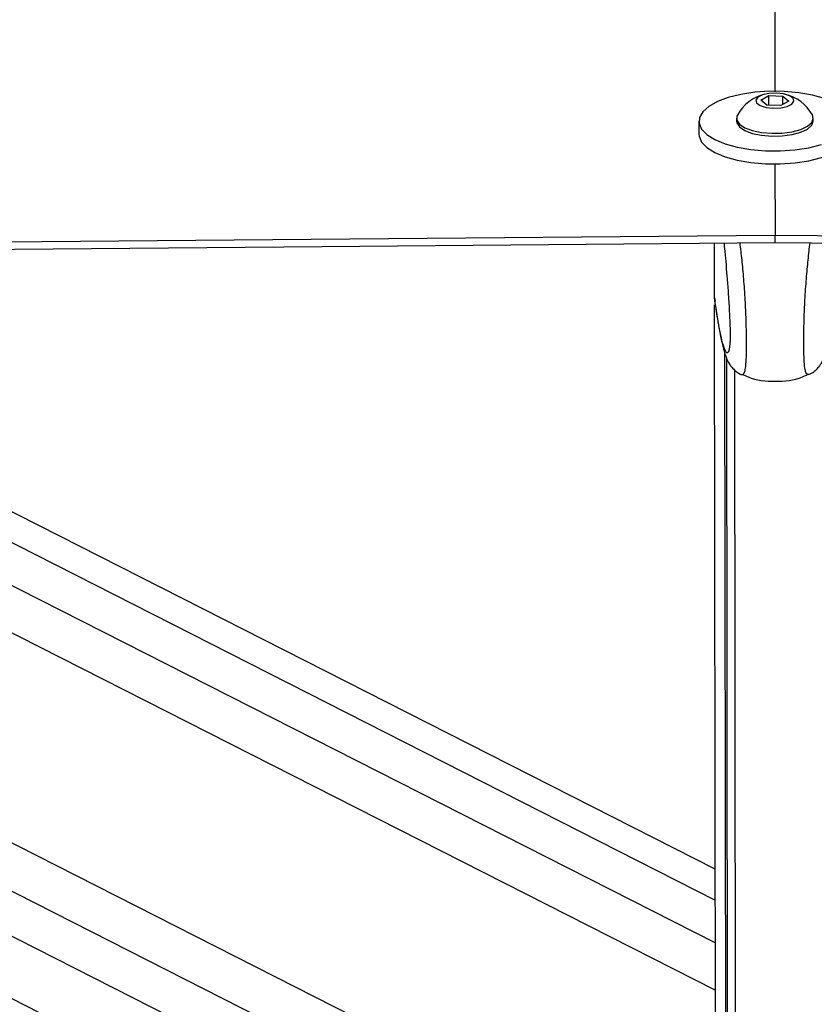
# Model space of a CAD drawing. Header units: millimetres. Extents: x 38476 to 443956, y 24059 to 406945.
# Tile 18 of 75: x 162989 to 167903, y 147392 to 153477. Entities that reach past the tile are written whole.
import ezdxf

# ---------------------------------------------------------------- set-up
doc = ezdxf.new("R2010")
doc.units = ezdxf.units.MM
doc.layers.add('COMPONENT_GEOMETRY', color=7, linetype='Continuous')
doc.styles.add('SLDTEXTSTYLE1', font='TXT', dxfattribs={"width": 0.75})
doc.dimstyles.new('SLDDIMSTYLE0', dxfattribs={"dimtxt": 2500, "dimasz": 165.1, "dimexe": 0, "dimexo": 0.0625, "dimgap": 625, "dimtad": 0, "dimtih": 1, "dimtoh": 1, "dimdec": 0, "dimlfac": 0.02, "dimrnd": 1e-09, "dimzin": 12, "dimdsep": 46, "dimtxsty": 'SLDTEXTSTYLE1', "dimsah": 1, "dimcen": 0.09, "dimadec": 0, "dimazin": 3, "dimtfac": 1, "dimtdec": 0, "dimtofl": 0, "dimtmove": 0, "dimatfit": 3, "dimfxl": 1, "dimfrac": 2, "dimtolj": 1, "dimtzin": 12, "dimarcsym": 0})

# ---------------------------------------------------------------- blocks, each defined once
blk = doc.blocks.new('_D_6')
at = {"layer": 'COMPONENT_GEOMETRY', "color": 7, "ltscale": 50}
for p, q in [((239589.9, 151445.9), (252465.4, 151445.9)), ((252306.7, 151445.9), (252306.7, 93258.4)), ((252306.7, 31102.1), (252306.7, 89289.6)), ((114136.9, 31102.1), (252465.4, 31102.1))]:
    blk.add_line(p, q, dxfattribs=at)
for points in [[(252306.7, 151445.9), (252281.3, 151280.8), (252332.1, 151280.8)], [(252306.7, 31102.1), (252332.1, 31267.2), (252281.3, 31267.2)]]:
    blk.add_solid(points, dxfattribs=at)
at = {"layer": 'COMPONENT_GEOMETRY', "color": 7, "ltscale": 50, "insert": (248612.2, 92512.3), "char_height": 2500, "attachment_point": 1, "style": 'SLDTEXTSTYLE1'}
blk.add_mtext('2407', dxfattribs=at)

msp = doc.modelspace()

# ---------------------------------------------------------------- linework, layer by layer
at = {"color": 7, "linetype": 'Continuous', "lineweight": 25, "ltscale": 50}
for p, q in [((167572.19, 152979.51), (167621.42, 153007.58)), ((167609.28, 152948.78), (167572.19, 152979.51)), ((167621.42, 153007.58), (167707.74, 153004.93)), ((167621.5, 152948.4), (167621.42, 153007.58)), ((167744.83, 152974.19), (167695.6, 152946.12)), ((167707.74, 153004.93), (167744.83, 152974.19)), ((167707.81, 152953.08), (167707.74, 153004.93)), ((167695.6, 152946.12), (167609.28, 152948.78)), ((167421.16, 152867.58), (167421.18, 152850.11)), ((167896.18, 152850.75), (167896.15, 152868.22)), ((167188.68, 152849.8), (167188.79, 152769.72)), ((167658.89, 152588.36), (167659.55, 152146.33)), ((167658.87, 152146.33), (167658.79, 152100.46)), ((167285.15, 151757.5), (167284.69, 152097.19)), ((167658.79, 152100.46), (167659.53, 152100.47)), ((167289.94, 148226.36), (159794.55, 152031.85)), ((153970.88, 151981.17), (167294, 145216.88)), ((167285.15, 151757.5), (167285.15, 151757.32)), ((167285.15, 151757.32), (167288.95, 151737.19)), ((167295.07, 144425.52), (167285.24, 151715.19)), ((167370.06, 144425.96), (167360.69, 151383.06)), ((167369.3, 144997.76), (167360.69, 151383.05)), ((167419.07, 145161.29), (167410.78, 151310.92)), ((167454.77, 151283.17), (167455.69, 151283.95)), ((167866.8, 151283.73), (167865.91, 151284.48))]:
    msp.add_line(p, q, dxfattribs=at)
at = {"color": 8, "linetype": 'Continuous', "lineweight": 25, "ltscale": 50}
for p, q in [((158348.3, 152019.26), (167290.95, 147478.98)), ((158915.59, 152024.2), (167290.56, 147772.14)), ((159427.51, 152028.66), (167290.19, 148036.69)), ((154719.35, 151987.67), (167293.47, 145603.66)), ((155256.06, 151992.34), (167293.1, 145881.01)), ((155836.92, 151997.4), (167292.7, 146181.18)), ((167359.51, 144305.8), (167349.93, 151413.19))]:
    msp.add_line(p, q, dxfattribs=at)
at = {"color": 7, "linetype": 'Continuous', "lineweight": 25, "ltscale": 50, "flags": 128}
for points in [[(167623.21, 176868.82), (167625.99, 174967.92), (167637.16, 167359.85), (167650.79, 158092.61), (167658.24, 153031.82)], [(167966.38, 152990.5), (167891.16, 153011.33), (167807, 153025.98), (167717.14, 153033.89), (167625.04, 153034.75), (167534.23, 153028.52), (167448.2, 153015.45), (167370.26, 152996.04), (167303.41, 152971.03), (167250.2, 152941.39), (167212.7, 152908.25), (167192.33, 152872.89), (167189.89, 152836.67), (167205.46, 152800.97)], [(167648.89, 152930.29), (167694.92, 152932.44), (167735.4, 152941.35), (167764.18, 152955.67), (167776.87, 152973.2), (167771.54, 152991.3), (167749, 153007.19), (167712.68, 153018.47), (167668.12, 153023.41), (167622.1, 153021.26), (167581.61, 153012.35), (167552.84, 152998.04), (167540.15, 152980.5), (167545.48, 152962.4), (167568.02, 152946.51), (167604.33, 152935.23), (167648.89, 152930.29)], [(167426.67, 152887.64), (167423.8, 152881.53), (167422.98, 152856.09), (167439.63, 152831.54), (167472.53, 152809.67), (167519.23, 152792.13), (167576.27, 152780.2), (167639.43, 152774.78)], [(167639.43, 152774.78), (167704, 152776.27), (167765.22, 152784.55), (167818.53, 152799.01), (167859.99, 152818.58), (167886.51, 152841.81), (167896.14, 152866.98), (167890.58, 152888.27)], [(167205.46, 152800.97), (167238.44, 152767.18), (167287.58, 152736.58), (167350.98, 152710.37), (167426.2, 152689.53), (167510.36, 152674.87), (167600.21, 152666.97), (167692.32, 152666.11), (167783.13, 152672.34), (167869.16, 152685.41), (167947.1, 152704.82)], [(167421.18, 152850.11), (167423, 152838.63), (167439.66, 152814.07), (167472.55, 152792.2), (167519.25, 152774.66), (167576.3, 152762.73), (167639.45, 152757.32)], [(167639.45, 152757.32), (167704.03, 152758.8), (167765.25, 152767.08), (167818.56, 152781.55), (167860.01, 152801.12), (167886.54, 152824.34), (167896.16, 152849.51), (167896.18, 152850.75)], [(167188.79, 152769.35), (167189.99, 152756.22), (167205.56, 152720.52)], [(167205.56, 152720.52), (167238.55, 152686.73), (167287.69, 152656.13), (167351.08, 152629.91), (167426.31, 152609.08), (167510.47, 152594.42), (167600.32, 152586.52), (167692.43, 152585.66), (167783.24, 152591.89), (167869.27, 152604.96), (167947.21, 152624.37), (168014.06, 152649.38), (168067.27, 152679.02), (168104.77, 152712.16), (168125.14, 152747.52), (168128.79, 152770.61)], [(130526.11, 151824.06), (132667.74, 151842.53), (134809.36, 151861.02), (136950.99, 151879.52), (139092.61, 151898.03), (141234.24, 151916.56), (143375.86, 151935.1), (147659.12, 151972.22), (149800.74, 151990.81), (151942.36, 152009.41), (154083.99, 152028.02), (156225.61, 152046.65), (158367.23, 152065.29), (160508.86, 152083.94), (162650.48, 152102.61), (164792.11, 152121.3), (167658.87, 152146.33)], [(167659.55, 152146.33), (168184.84, 152141.5), (170286.02, 152122.16), (172387.21, 152102.84), (174488.39, 152083.53), (178690.75, 152044.96), (180791.93, 152025.69), (182893.11, 152006.43), (184994.3, 151987.19), (187095.48, 151967.96), (189196.67, 151948.75), (191297.85, 151929.55), (193399.03, 151910.36), (195500.21, 151891.19), (197601.39, 151872.02), (199702.58, 151852.88), (201803.76, 151833.74), (203904.95, 151814.62), (206006.13, 151795.51)], [(130592.93, 151778.73), (132734.55, 151797.21), (134876.18, 151815.7), (137017.81, 151834.2), (139159.43, 151852.72), (141301.06, 151871.25), (143442.68, 151889.79), (145584.3, 151908.35), (149867.56, 151945.51), (152009.18, 151964.11), (154150.8, 151982.73), (156292.43, 152001.36), (158434.05, 152020), (160575.67, 152038.66), (162717.3, 152057.33), (164858.93, 152076.01), (167658.79, 152100.46)], [(167659.53, 152100.47), (179167.47, 151994.71), (182301.79, 151965.98), (183868.95, 151951.62), (187003.27, 151922.93), (188570.42, 151908.6), (191704.74, 151879.95), (193271.9, 151865.64), (196406.22, 151837.04), (197973.38, 151822.75), (199540.54, 151808.46), (201891.28, 151787.05), (204242.01, 151765.66), (204767.31, 151760.88)]]:
    msp.add_lwpolyline(points, dxfattribs=at)
at = {"color": 7, "linetype": 'Continuous', "lineweight": 25, "ltscale": 2500}
for start, end in [(103.418073, 150.864994), (29.289101, 76.736023)]:
    msp.add_arc((167658.8, 152758.26), 265.76, start, end, dxfattribs=at)
at = {"color": 7, "linetype": 'Continuous', "lineweight": 25, "ltscale": 50}
for points, knots in [([(167658.87, 152146.33), (167658.91, 152146.33), (167659.14, 152146.33), (167659.36, 152146.33), (167659.55, 152146.33)], [0, 0, 0, 0, 0.173907, 1, 1, 1, 1]), ([(167343.38, 152097.71), (167344.59, 152086.55), (167351.06, 152027), (167359.97, 151923.56), (167370.01, 151793.67), (167376.33, 151693.38), (167380.34, 151610.17), (167382.02, 151556.48), (167382.27, 151529.51), (167382.06, 151508.42), (167381.29, 151485.75), (167380.09, 151475.1), (167379.39, 151468.9)], [0, 0, 0, 0, 0.0707581, 0.377542, 0.5379895, 0.6977388, 0.8037156, 0.8532627, 0.8863794, 0.9002841, 0.941917, 1, 1, 1, 1]), ([(167286.54, 151736.75), (167288.62, 151722.45), (167296.4, 151669.19), (167309.8, 151588.6), (167327.34, 151496.42), (167342.78, 151432.5), (167358.44, 151386.52), (167372.65, 151356.73), (167390.89, 151329.38), (167414.96, 151305.82), (167437.39, 151288.42), (167453.25, 151283.94), (167455.47, 151283.31)], [0, 0, 0, 0, 0.07524738, 0.28030062, 0.47686899, 0.68602246, 0.79361333, 0.87882489, 0.9221511, 0.95797705, 0.99411219, 1, 1, 1, 1]), ([(167866.02, 151284.24), (167872.77, 151286.86), (167891.14, 151294), (167913.34, 151312.34), (167932.24, 151332.87), (167944.8, 151351.63), (167957.09, 151374.37), (167968.56, 151403.2), (167982.3, 151448.63), (167997.53, 151516.18), (168014.73, 151611.96), (168026.87, 151687.83), (168033.17, 151732.43), (168033.82, 151737.1)], [0, 0, 0, 0, 0.0187574, 0.0510744, 0.083991, 0.1204512, 0.1662476, 0.2496169, 0.3624009, 0.5602487, 0.7677743, 0.9756875, 1, 1, 1, 1]), ([(167456.77, 151287.19), (167468.59, 151280.88), (167530.7, 151247.77), (167660.84, 151238.71), (167790.97, 151248.12), (167852.98, 151281.4), (167864.79, 151287.73)], [0, 0, 0, 0, 0.09515163, 0.49999822, 0.9048453, 1, 1, 1, 1])]:
    msp.add_open_spline(points, degree=3, knots=knots, dxfattribs=at)
at = {"color": 8, "linetype": 'Continuous', "lineweight": 25, "ltscale": 50}
for points, knots in [([(167455.69, 151283.95), (167461.14, 151284.23), (167469.1, 151284.64), (167477.88, 151321.55), (167481.77, 151366.32), (167483.01, 151422.58), (167483.08, 151475.93), (167482.98, 151540.02), (167480.89, 151638.26), (167475.62, 151754.27), (167466.52, 151876.81), (167455.47, 151995.87), (167447.34, 152063.87), (167443.19, 152098.58)], [0, 0, 0, 0, 0.1734532, 0.2532556, 0.3498115, 0.406213, 0.4307302, 0.4892706, 0.5511455, 0.6463497, 0.7622847, 0.8786739, 1, 1, 1, 1]), ([(167865.91, 151284.48), (167860.44, 151284.74), (167852.47, 151285.12), (167843.59, 151322.04), (167839.57, 151366.8), (167838.18, 151423.06), (167837.97, 151476.41), (167837.9, 151540.49), (167839.73, 151638.74), (167844.69, 151754.77), (167853.45, 151877.33), (167864.16, 151996.16), (167872.08, 152063.97), (167876.12, 152098.48)], [0, 0, 0, 0, 0.1738629, 0.2537008, 0.350299, 0.4067273, 0.4312536, 0.4898206, 0.551722, 0.6469694, 0.7629569, 0.8793985, 1, 1, 1, 1]), ([(167379.39, 151468.9), (167378.91, 151462.95), (167377.35, 151443.43), (167371.46, 151421.96), (167361.97, 151412.52), (167347.61, 151437.34), (167328.75, 151501.65), (167307.23, 151609.72), (167291.83, 151712.8), (167285.15, 151757.5)], [0, 0, 0, 0, 0.0235143, 0.0772143, 0.2142578, 0.3467966, 0.5339658, 0.7979174, 1, 1, 1, 1])]:
    msp.add_open_spline(points, degree=3, knots=knots, dxfattribs=at)

# ---------------------------------------------------------------- dimensions: what is measured, and where the dimension line sits
at = {"layer": 'COMPONENT_GEOMETRY', "color": 7, "ltscale": 50}
dim = msp.add_linear_dim(base=(252306.67, 31102.15), p1=(239526.37, 151445.89), p2=(114073.43, 31102.15), angle=90, dimstyle='SLDDIMSTYLE0', dxfattribs=at)
dim.commit()
dim.dimension.update_dxf_attribs({"geometry": '_D_6', "text_midpoint": (252306.67, 91274.02), "dimtype": 160})

doc.saveas('drawing.dxf')
